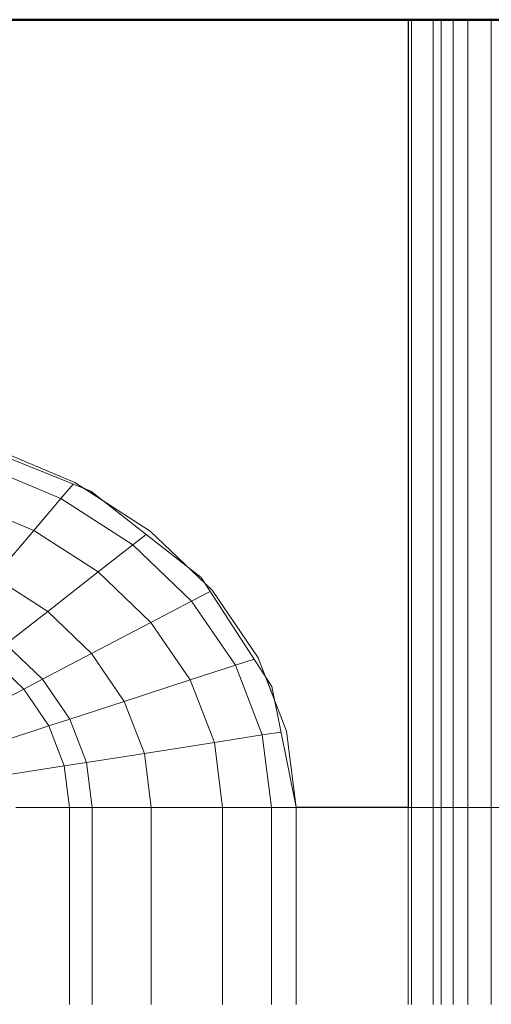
# Model space of a CAD drawing. Header units: millimetres. Extents: x -121 to 87583, y 4737 to 43333.
# Tile 28 of 86: x 41984 to 42094, y 42347 to 42576. Entities that reach past the tile are written whole.
import ezdxf

# ---------------------------------------------------------------- set-up
doc = ezdxf.new("R2010")
doc.units = ezdxf.units.MM
for name, color, linetype, lineweight in [('A-WALL-____-MCUT', 113, 'Continuous', 50), ('A-WALL-____-OTLN', 113, 'Continuous', 20), ('M-EQPM-____-OTLN', 50, 'Continuous', 20)]:
    doc.layers.add(name, color=color, linetype=linetype, lineweight=lineweight)

# ---------------------------------------------------------------- blocks, each defined once
blk = doc.blocks.new('Прямая форма - 83 new-608743-В_Этаж 01_Водопровод')
at = {"layer": 'A-WALL-____-MCUT', "color": 253}
blk.add_line((0, -200), (3000, -200), dxfattribs=at)
blk = doc.blocks.new('Прямая форма - SW - 005-608744-В_Этаж 01_Водопровод')
blk.add_blockref('Прямая форма - 83 new-608743-В_Этаж 01_Водопровод', (0, 0))
blk = doc.blocks.new('Прямая форма - 83 new-608916-В_Этаж 01_Водопровод')
at = {"layer": 'M-EQPM-____-OTLN', "color": 9}
for p, q in [((260.87, 0), (260.87, -183.24)), ((260.84, -183.27), (260.84, 0)), ((261.6, -183.27), (261.6, 0)), ((266.64, -183.27), (266.64, 0)), ((268.48, -183.27), (268.48, 0)), ((271.3, -183.27), (271.3, 0)), ((274.68, -183.27), (274.68, 0)), ((280.15, -183.27), (280.15, 0)), ((186.98, -109.66), (154.66, -96.74)), ((163.2, -99.24), (183.25, -107.65)), ((180.04, -111.41), (160.99, -103.42)), ((183.25, -107.65), (200.82, -118.96)), ((182.92, -108.03), (180.04, -111.41)), ((189.8, -111.86), (185.36, -109.01)), ((212.64, -129.78), (186.98, -109.66)), ((173.73, -118.82), (156.64, -111.66)), ((180.04, -111.41), (173.73, -118.82)), ((196.74, -122.16), (180.04, -111.41)), ((173.73, -118.82), (164.5, -129.66)), ((188.7, -128.46), (173.73, -118.82)), ((200.82, -118.96), (215.24, -132.74)), ((199.83, -119.73), (196.74, -122.16)), ((196.74, -122.16), (188.7, -128.46)), ((210.44, -135.26), (196.74, -122.16)), ((213.45, -131.03), (209.86, -127.6)), ((176.96, -137.68), (164.5, -129.66)), ((188.7, -128.46), (176.96, -137.68)), ((200.99, -140.21), (188.7, -128.46)), ((229.11, -155.13), (212.64, -129.78)), ((215.24, -132.74), (225.96, -148.47)), ((214.73, -133.01), (210.44, -135.26)), ((210.44, -135.26), (200.99, -140.21)), ((220.62, -150.2), (210.44, -135.26)), ((176.96, -137.68), (167.24, -145.29)), ((187.18, -147.45), (176.96, -137.68)), ((200.99, -140.21), (187.18, -147.45)), ((210.13, -153.61), (200.99, -140.21)), ((175.76, -153.43), (167.24, -145.29)), ((171.37, -155.74), (163.51, -148.22)), ((187.18, -147.45), (175.76, -153.43)), ((194.78, -158.6), (187.18, -147.45)), ((224.98, -148.78), (220.62, -150.2)), ((225.96, -148.47), (232.55, -165.53)), ((220.62, -150.2), (210.13, -153.61)), ((226.89, -166.41), (220.62, -150.2)), ((175.76, -153.43), (171.37, -155.74)), ((182.09, -162.72), (175.76, -153.43)), ((229.73, -158.23), (227.69, -152.95)), ((171.37, -155.74), (160.98, -161.18)), ((177.21, -164.3), (171.37, -155.74)), ((210.13, -153.61), (194.78, -158.6)), ((215.75, -168.15), (210.13, -153.61)), ((234.78, -183.24), (229.11, -155.13)), ((194.78, -158.6), (182.09, -162.72)), ((199.45, -170.69), (194.78, -158.6)), ((177.21, -164.3), (165.67, -168.05)), ((182.09, -162.72), (177.21, -164.3)), ((180.8, -173.6), (177.21, -164.3)), ((185.98, -172.79), (182.09, -162.72)), ((226.89, -166.41), (215.75, -168.15)), ((231.25, -165.73), (226.89, -166.41)), ((229.01, -183.27), (226.89, -166.41)), ((232.55, -165.53), (234.78, -183.27)), ((215.75, -168.15), (199.45, -170.69)), ((217.65, -183.27), (215.75, -168.15)), ((199.45, -170.69), (185.98, -172.79)), ((201.03, -183.27), (199.45, -170.69)), ((180.8, -173.6), (168.55, -175.51)), ((185.98, -172.79), (180.8, -173.6)), ((182.02, -183.27), (180.8, -173.6)), ((187.3, -183.27), (185.98, -172.79)), ((260.84, -183.24), (234.78, -183.24)), ((169.53, -183.27), (182.02, -183.27)), ((182.02, -183.27), (169.53, -183.27)), ((182.02, -229.09), (182.02, -183.27)), ((182.02, -183.27), (187.3, -183.27)), ((187.3, -183.27), (182.02, -183.27)), ((187.3, -229.09), (187.3, -183.27)), ((187.3, -183.27), (201.03, -183.27)), ((201.03, -183.27), (187.3, -183.27)), ((201.03, -229.09), (201.03, -183.27)), ((201.03, -183.27), (217.65, -183.27)), ((217.65, -183.27), (201.03, -183.27)), ((217.65, -229.09), (217.65, -183.27)), ((217.65, -183.27), (229.01, -183.27)), ((229.01, -183.27), (217.65, -183.27)), ((229.01, -229.09), (229.01, -183.27)), ((229.01, -183.27), (234.78, -183.27)), ((234.78, -183.27), (229.01, -183.27)), ((234.78, -229.09), (234.78, -183.27)), ((234.78, -183.27), (260.84, -183.27)), ((260.84, -229.09), (260.84, -183.27)), ((261.6, -183.27), (260.87, -183.27)), ((260.87, -183.27), (261.6, -183.27)), ((266.64, -183.27), (261.6, -183.27)), ((261.6, -229.09), (261.6, -183.27)), ((261.6, -183.27), (266.64, -183.27)), ((268.48, -183.27), (266.64, -183.27)), ((266.64, -229.09), (266.64, -183.27)), ((266.64, -183.27), (268.48, -183.27)), ((271.3, -183.27), (268.48, -183.27)), ((268.48, -229.09), (268.48, -183.27)), ((268.48, -183.27), (271.3, -183.27)), ((274.68, -183.27), (271.3, -183.27)), ((271.3, -229.09), (271.3, -183.27)), ((271.3, -183.27), (274.68, -183.27)), ((276.59, -183.27), (274.68, -183.27)), ((274.68, -229.09), (274.68, -183.27)), ((274.68, -183.27), (276.59, -183.27)), ((280.15, -183.27), (276.59, -183.27)), ((276.59, -183.27), (280.15, -183.27)), ((286.45, -183.27), (280.15, -183.27)), ((280.15, -229.09), (280.15, -183.27)), ((280.15, -183.27), (286.45, -183.27))]:
    blk.add_line(p, q, dxfattribs=at)
blk = doc.blocks.new('Прямая форма - FU - 054-608917-В_Этаж 01_Водопровод')
blk.add_blockref('Прямая форма - 83 new-608916-В_Этаж 01_Водопровод', (0, 0))
blk = doc.blocks.new('83 new_ifc_RVT-1-В_Этаж 01_Водопровод')
at = {"layer": 'A-WALL-____-OTLN', "color": 9, "lineweight": 20}
blk.add_blockref('Прямая форма - SW - 005-608744-В_Этаж 01_Водопровод', (21210.28, 42775.83), dxfattribs=at)
at = {"layer": 'M-EQPM-____-OTLN', "color": 9, "lineweight": 20}
blk.add_blockref('Прямая форма - FU - 054-608917-В_Этаж 01_Водопровод', (21787.83, 42575.83), dxfattribs=at)

msp = doc.modelspace()

# ---------------------------------------------------------------- block references
at = {"lineweight": 9}
msp.add_blockref('83 new_ifc_RVT-1-В_Этаж 01_Водопровод', (20026.13, 0), dxfattribs=at)

doc.saveas('drawing.dxf')
